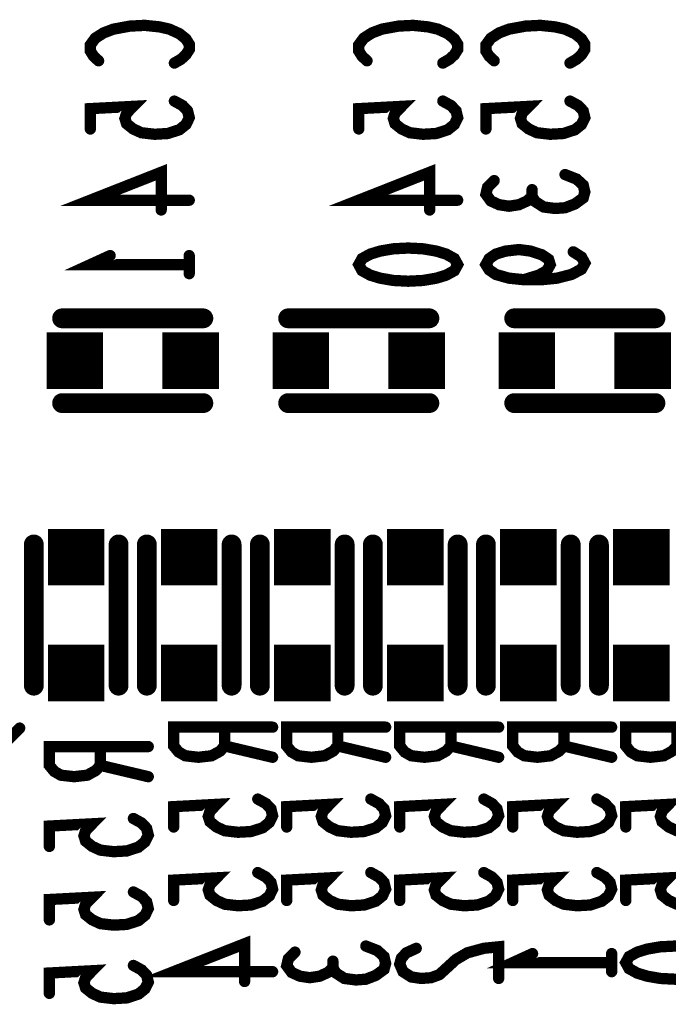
# Model space of a CAD drawing. Extents: x 0 to 8.86, y -3.29 to 6.3.
# Tile 73 of 129: x 5.12 to 5.34, y 4.37 to 4.72. Entities that reach past the tile are written whole.
import ezdxf

# ---------------------------------------------------------------- set-up
doc = ezdxf.new("R2010")
doc.units = 0
doc.layers.get('0').update_dxf_attribs({"color": 3, "linetype": 'CONTINUOUS'})

# ---------------------------------------------------------------- blocks, each defined once
blk = doc.blocks.new('PAD_S1')
at = {"const_width": 1}
blk.add_lwpolyline([(-0.5, 0), (0.5, 0)], dxfattribs=at)
blk = doc.blocks.new('PAD_R1')
at = {"const_width": 0.5}
blk.add_lwpolyline([(0.25, 0, 1), (-0.25, 0, 1)], format="xyb", close=True, dxfattribs=at)

msp = doc.modelspace()

# ---------------------------------------------------------------- linework, layer by layer
for points, const_width in [([(5.14292, 4.70613), (5.14117, 4.70773), (5.14, 4.7096), (5.14, 4.71173), (5.14175, 4.71413), (5.14467, 4.716), (5.14817, 4.71733), (5.154, 4.7184), (5.15925, 4.71867), (5.1645, 4.71813), (5.168, 4.71733), (5.1715, 4.71573), (5.17383, 4.71387), (5.175, 4.712), (5.175, 4.71013), (5.17383, 4.70827), (5.17208, 4.70667), (5.16975, 4.70533)], 0.004), ([(5.23792, 4.70613), (5.23617, 4.70773), (5.235, 4.7096), (5.235, 4.71173), (5.23675, 4.71413), (5.23967, 4.716), (5.24317, 4.71733), (5.249, 4.7184), (5.25425, 4.71867), (5.2595, 4.71813), (5.263, 4.71733), (5.2665, 4.71573), (5.26883, 4.71387), (5.27, 4.712), (5.27, 4.71013), (5.26883, 4.70827), (5.26708, 4.70667), (5.26475, 4.70533)], 0.004), ([(5.28292, 4.70613), (5.28117, 4.70773), (5.28, 4.7096), (5.28, 4.71173), (5.28175, 4.71413), (5.28467, 4.716), (5.28817, 4.71733), (5.294, 4.7184), (5.29925, 4.71867), (5.3045, 4.71813), (5.308, 4.71733), (5.3115, 4.71573), (5.31383, 4.71387), (5.315, 4.712), (5.315, 4.71013), (5.31383, 4.70827), (5.31208, 4.70667), (5.30975, 4.70533)], 0.004), ([(5.16975, 4.69187), (5.17267, 4.69027), (5.17442, 4.6884), (5.175, 4.686), (5.17383, 4.6836), (5.1715, 4.68173), (5.16742, 4.6804), (5.16275, 4.68013), (5.15808, 4.68067), (5.15517, 4.682), (5.15283, 4.68387), (5.15225, 4.68573), (5.15283, 4.6876), (5.15517, 4.69), (5.14, 4.6892), (5.14, 4.682)], 0.004), ([(5.26475, 4.69187), (5.26767, 4.69027), (5.26942, 4.6884), (5.27, 4.686), (5.26883, 4.6836), (5.2665, 4.68173), (5.26242, 4.6804), (5.25775, 4.68013), (5.25308, 4.68067), (5.25017, 4.682), (5.24783, 4.68387), (5.24725, 4.68573), (5.24783, 4.6876), (5.25017, 4.69), (5.235, 4.6892), (5.235, 4.682)], 0.004), ([(5.30975, 4.69187), (5.31267, 4.69027), (5.31442, 4.6884), (5.315, 4.686), (5.31383, 4.6836), (5.3115, 4.68173), (5.30742, 4.6804), (5.30275, 4.68013), (5.29808, 4.68067), (5.29517, 4.682), (5.29283, 4.68387), (5.29225, 4.68573), (5.29283, 4.6876), (5.29517, 4.69), (5.28, 4.6892), (5.28, 4.682)], 0.004), ([(5.175, 4.6568), (5.14, 4.6568), (5.16508, 4.66667), (5.16508, 4.65333)], 0.004), ([(5.27, 4.6568), (5.235, 4.6568), (5.26008, 4.66667), (5.26008, 4.65333)], 0.004), ([(5.29633, 4.65813), (5.29458, 4.65653), (5.29167, 4.6552), (5.28817, 4.65467), (5.28467, 4.6552), (5.28175, 4.65653), (5.28, 4.65893), (5.28058, 4.66133), (5.28292, 4.66373)], 0.004), ([(5.308, 4.66587), (5.31208, 4.66427), (5.31442, 4.66213), (5.315, 4.65973), (5.31442, 4.6576), (5.3115, 4.65547), (5.308, 4.65413), (5.3045, 4.65387), (5.30042, 4.6544), (5.2975, 4.65627), (5.29633, 4.65813), (5.29633, 4.66053)], 0.004), ([(5.115, 4.47), (5.1, 4.455), (5.045, 4.455), (5.035, 4.465), (5.035, 4.51), (4.97, 4.575), (4.93, 4.575), (4.93, 4.655), (4.925, 4.66)], 0.004), ([(5.31092, 4.63853), (5.31383, 4.63667), (5.315, 4.63453), (5.31383, 4.6324), (5.31033, 4.63053), (5.30508, 4.6292), (5.29983, 4.62867), (5.29342, 4.62867), (5.28817, 4.6292), (5.2835, 4.63053), (5.28117, 4.63213), (5.28, 4.634), (5.28117, 4.63613), (5.2835, 4.63773), (5.287, 4.6388), (5.29167, 4.63933), (5.29575, 4.6388), (5.29983, 4.63747), (5.30217, 4.63587), (5.30275, 4.634), (5.30158, 4.63187), (5.29867, 4.63027), (5.29342, 4.62867)], 0.004), ([(5.175, 4.634), (5.14, 4.634), (5.147, 4.6372)], 0.004), ([(5.175, 4.6372), (5.175, 4.6308)], 0.004), ([(5.13, 4.615), (5.18, 4.615)], 0.007), ([(5.13, 4.615), (5.18, 4.615)], 0.007), ([(5.21, 4.615), (5.26, 4.615)], 0.007), ([(5.21, 4.615), (5.26, 4.615)], 0.007), ([(5.34, 4.615), (5.29, 4.615)], 0.007), ([(5.34, 4.615), (5.29, 4.615)], 0.007), ([(5.13, 4.585), (5.18, 4.585)], 0.007), ([(5.13, 4.585), (5.18, 4.585)], 0.007), ([(5.21, 4.585), (5.26, 4.585)], 0.007), ([(5.21, 4.585), (5.26, 4.585)], 0.007), ([(5.34, 4.585), (5.29, 4.585)], 0.007), ([(5.34, 4.585), (5.29, 4.585)], 0.007), ([(5.12, 4.535), (5.12, 4.485)], 0.007), ([(5.12, 4.535), (5.12, 4.485)], 0.007), ([(5.15, 4.535), (5.15, 4.485)], 0.007), ([(5.15, 4.535), (5.15, 4.485)], 0.007), ([(5.16, 4.485), (5.16, 4.535)], 0.007), ([(5.16, 4.485), (5.16, 4.535)], 0.007), ([(5.19, 4.485), (5.19, 4.535)], 0.007), ([(5.19, 4.485), (5.19, 4.535)], 0.007), ([(5.2, 4.485), (5.2, 4.535)], 0.007), ([(5.2, 4.485), (5.2, 4.535)], 0.007), ([(5.23, 4.485), (5.23, 4.535)], 0.007), ([(5.23, 4.485), (5.23, 4.535)], 0.007), ([(5.24, 4.485), (5.24, 4.535)], 0.007), ([(5.24, 4.485), (5.24, 4.535)], 0.007), ([(5.27, 4.485), (5.27, 4.535)], 0.007), ([(5.27, 4.485), (5.27, 4.535)], 0.007), ([(5.28, 4.485), (5.28, 4.535)], 0.007), ([(5.28, 4.485), (5.28, 4.535)], 0.007), ([(5.31, 4.485), (5.31, 4.535)], 0.007), ([(5.31, 4.485), (5.31, 4.535)], 0.007), ([(5.32, 4.485), (5.32, 4.535)], 0.007), ([(5.32, 4.485), (5.32, 4.535)], 0.007), ([(5.2045, 4.47033), (5.1695, 4.47033), (5.1695, 4.46367), (5.17125, 4.46153), (5.17359, 4.4602), (5.17825, 4.45967), (5.18292, 4.4602), (5.18584, 4.4618), (5.18759, 4.46367), (5.18759, 4.47033)], 0.004), ([(5.2445, 4.47033), (5.2095, 4.47033), (5.2095, 4.46367), (5.21125, 4.46153), (5.21359, 4.4602), (5.21825, 4.45967), (5.22292, 4.4602), (5.22584, 4.4618), (5.22759, 4.46367), (5.22759, 4.47033)], 0.004), ([(5.2845, 4.47033), (5.2495, 4.47033), (5.2495, 4.46367), (5.25125, 4.46153), (5.25359, 4.4602), (5.25825, 4.45967), (5.26292, 4.4602), (5.26584, 4.4618), (5.26759, 4.46367), (5.26759, 4.47033)], 0.004), ([(5.3245, 4.47033), (5.2895, 4.47033), (5.2895, 4.46367), (5.29125, 4.46153), (5.29359, 4.4602), (5.29825, 4.45967), (5.30292, 4.4602), (5.30584, 4.4618), (5.30759, 4.46367), (5.30759, 4.47033)], 0.004), ([(5.3645, 4.47033), (5.3295, 4.47033), (5.3295, 4.46367), (5.33125, 4.46153), (5.33359, 4.4602), (5.33825, 4.45967), (5.34292, 4.4602), (5.34584, 4.4618), (5.34759, 4.46367), (5.34759, 4.47033)], 0.004), ([(5.1605, 4.46346), (5.1255, 4.46346), (5.1255, 4.4568), (5.12725, 4.45466), (5.12958, 4.45333), (5.13425, 4.4528), (5.13892, 4.45333), (5.14183, 4.45493), (5.14358, 4.4568), (5.14358, 4.46346)], 0.004), ([(5.18759, 4.46367), (5.2045, 4.45967)], 0.004), ([(5.22759, 4.46367), (5.2445, 4.45967)], 0.004), ([(5.26759, 4.46367), (5.2845, 4.45967)], 0.004), ([(5.30759, 4.46367), (5.3245, 4.45967)], 0.004), ([(5.14358, 4.4568), (5.1605, 4.4528)], 0.004), ([(5.19926, 4.44487), (5.20217, 4.44327), (5.20392, 4.4414), (5.2045, 4.439), (5.20334, 4.4366), (5.201, 4.43473), (5.19692, 4.4334), (5.19225, 4.43313), (5.18759, 4.43367), (5.18467, 4.435), (5.18234, 4.43687), (5.18175, 4.43873), (5.18234, 4.4406), (5.18467, 4.443), (5.1695, 4.4422), (5.1695, 4.435)], 0.004), ([(5.23926, 4.44487), (5.24217, 4.44327), (5.24392, 4.4414), (5.2445, 4.439), (5.24334, 4.4366), (5.241, 4.43473), (5.23692, 4.4334), (5.23225, 4.43313), (5.22759, 4.43367), (5.22467, 4.435), (5.22234, 4.43687), (5.22175, 4.43873), (5.22234, 4.4406), (5.22467, 4.443), (5.2095, 4.4422), (5.2095, 4.435)], 0.004), ([(5.27926, 4.44487), (5.28217, 4.44327), (5.28392, 4.4414), (5.2845, 4.439), (5.28334, 4.4366), (5.281, 4.43473), (5.27692, 4.4334), (5.27225, 4.43313), (5.26759, 4.43367), (5.26467, 4.435), (5.26234, 4.43687), (5.26175, 4.43873), (5.26234, 4.4406), (5.26467, 4.443), (5.2495, 4.4422), (5.2495, 4.435)], 0.004), ([(5.31926, 4.44487), (5.32217, 4.44327), (5.32392, 4.4414), (5.3245, 4.439), (5.32334, 4.4366), (5.321, 4.43473), (5.31692, 4.4334), (5.31225, 4.43313), (5.30759, 4.43367), (5.30467, 4.435), (5.30234, 4.43687), (5.30175, 4.43873), (5.30234, 4.4406), (5.30467, 4.443), (5.2895, 4.4422), (5.2895, 4.435)], 0.004), ([(5.35926, 4.44487), (5.36217, 4.44327), (5.36392, 4.4414), (5.3645, 4.439), (5.36334, 4.4366), (5.361, 4.43473), (5.35692, 4.4334), (5.35225, 4.43313), (5.34759, 4.43367), (5.34467, 4.435), (5.34234, 4.43687), (5.34175, 4.43873), (5.34234, 4.4406), (5.34467, 4.443), (5.3295, 4.4422), (5.3295, 4.435)], 0.004), ([(5.15525, 4.438), (5.15817, 4.4364), (5.15992, 4.43453), (5.1605, 4.43213), (5.15933, 4.42973), (5.157, 4.42786), (5.15292, 4.42653), (5.14825, 4.42626), (5.14358, 4.4268), (5.14067, 4.42813), (5.13833, 4.43), (5.13775, 4.43186), (5.13833, 4.43373), (5.14067, 4.43613), (5.1255, 4.43533), (5.1255, 4.42813)], 0.004), ([(5.19926, 4.41887), (5.20217, 4.41727), (5.20392, 4.4154), (5.2045, 4.413), (5.20334, 4.4106), (5.201, 4.40873), (5.19692, 4.4074), (5.19225, 4.40713), (5.18759, 4.40767), (5.18467, 4.409), (5.18234, 4.41087), (5.18175, 4.41273), (5.18234, 4.4146), (5.18467, 4.417), (5.1695, 4.4162), (5.1695, 4.409)], 0.004), ([(5.23926, 4.41887), (5.24217, 4.41727), (5.24392, 4.4154), (5.2445, 4.413), (5.24334, 4.4106), (5.241, 4.40873), (5.23692, 4.4074), (5.23225, 4.40713), (5.22759, 4.40767), (5.22467, 4.409), (5.22234, 4.41087), (5.22175, 4.41273), (5.22234, 4.4146), (5.22467, 4.417), (5.2095, 4.4162), (5.2095, 4.409)], 0.004), ([(5.27926, 4.41887), (5.28217, 4.41727), (5.28392, 4.4154), (5.2845, 4.413), (5.28334, 4.4106), (5.281, 4.40873), (5.27692, 4.4074), (5.27225, 4.40713), (5.26759, 4.40767), (5.26467, 4.409), (5.26234, 4.41087), (5.26175, 4.41273), (5.26234, 4.4146), (5.26467, 4.417), (5.2495, 4.4162), (5.2495, 4.409)], 0.004), ([(5.31926, 4.41887), (5.32217, 4.41727), (5.32392, 4.4154), (5.3245, 4.413), (5.32334, 4.4106), (5.321, 4.40873), (5.31692, 4.4074), (5.31225, 4.40713), (5.30759, 4.40767), (5.30467, 4.409), (5.30234, 4.41087), (5.30175, 4.41273), (5.30234, 4.4146), (5.30467, 4.417), (5.2895, 4.4162), (5.2895, 4.409)], 0.004), ([(5.35926, 4.41887), (5.36217, 4.41727), (5.36392, 4.4154), (5.3645, 4.413), (5.36334, 4.4106), (5.361, 4.40873), (5.35692, 4.4074), (5.35225, 4.40713), (5.34759, 4.40767), (5.34467, 4.409), (5.34234, 4.41087), (5.34175, 4.41273), (5.34234, 4.4146), (5.34467, 4.417), (5.3295, 4.4162), (5.3295, 4.409)], 0.004), ([(5.15525, 4.412), (5.15817, 4.4104), (5.15992, 4.40853), (5.1605, 4.40613), (5.15933, 4.40373), (5.157, 4.40186), (5.15292, 4.40053), (5.14825, 4.40026), (5.14358, 4.4008), (5.14067, 4.40213), (5.13833, 4.404), (5.13775, 4.40586), (5.13833, 4.40773), (5.14067, 4.41013), (5.1255, 4.40933), (5.1255, 4.40213)], 0.004), ([(5.2045, 4.3838), (5.1695, 4.3838), (5.19459, 4.39367), (5.19459, 4.38033)], 0.004), ([(5.2375, 4.39287), (5.24159, 4.39127), (5.24392, 4.38913), (5.2445, 4.38673), (5.24392, 4.3846), (5.241, 4.38247), (5.2375, 4.38113), (5.234, 4.38087), (5.22992, 4.3814), (5.227, 4.38327), (5.22584, 4.38513), (5.22584, 4.38753)], 0.004), ([(5.25534, 4.39207), (5.25184, 4.39047), (5.25009, 4.3886), (5.2495, 4.38647), (5.25067, 4.3838), (5.25359, 4.38193), (5.25709, 4.3814), (5.26059, 4.38167), (5.2635, 4.38273), (5.26934, 4.38807), (5.27342, 4.39047), (5.27926, 4.39207), (5.2845, 4.3926), (5.2845, 4.3814)], 0.004), ([(5.22584, 4.38513), (5.22409, 4.38353), (5.22117, 4.3822), (5.21767, 4.38167), (5.21417, 4.3822), (5.21125, 4.38353), (5.2095, 4.38593), (5.21009, 4.38833), (5.21242, 4.39073)], 0.004), ([(5.3245, 4.387), (5.2895, 4.387), (5.2965, 4.3902)], 0.004), ([(5.3245, 4.3902), (5.3245, 4.3838)], 0.004), ([(5.15525, 4.386), (5.15817, 4.3844), (5.15992, 4.38253), (5.1605, 4.38013), (5.15933, 4.37773), (5.157, 4.37586), (5.15292, 4.37453), (5.14825, 4.37426), (5.14358, 4.3748), (5.14067, 4.37613), (5.13833, 4.378), (5.13775, 4.37986), (5.13833, 4.38173), (5.14067, 4.38413), (5.1255, 4.38333), (5.1255, 4.37613)], 0.004)]:
    msp.add_lwpolyline(points, dxfattribs=dict(const_width=const_width))
at = {"const_width": 0.004}
for points in [[(5.235, 4.634), (5.23617, 4.63613), (5.23908, 4.63773), (5.24258, 4.6388), (5.24725, 4.6396), (5.2525, 4.63987), (5.25775, 4.6396), (5.26242, 4.6388), (5.26592, 4.63773), (5.26883, 4.63613), (5.27, 4.634), (5.26883, 4.63187), (5.26592, 4.63027), (5.26242, 4.6292), (5.25775, 4.6284), (5.2525, 4.62813), (5.24725, 4.6284), (5.24258, 4.6292), (5.23908, 4.63027), (5.23617, 4.63187)], [(5.3295, 4.387), (5.33067, 4.38913), (5.33359, 4.39073), (5.33709, 4.3918), (5.34175, 4.3926), (5.347, 4.39287), (5.35225, 4.3926), (5.35692, 4.3918), (5.36042, 4.39073), (5.36334, 4.38913), (5.3645, 4.387), (5.36334, 4.38487), (5.36042, 4.38327), (5.35692, 4.3822), (5.35225, 4.3814), (5.347, 4.38113), (5.34175, 4.3814), (5.33709, 4.3822), (5.33359, 4.38327), (5.33067, 4.38487)]]:
    msp.add_lwpolyline(points, close=True, dxfattribs=at)

# ---------------------------------------------------------------- block references
for name, p, xscale, yscale in [('PAD_R1', (5.14292, 4.70613), 0.004, 0.004), ('PAD_R1', (5.16975, 4.70533), 0.004, 0.004), ('PAD_R1', (5.23792, 4.70613), 0.004, 0.004), ('PAD_R1', (5.26475, 4.70533), 0.004, 0.004), ('PAD_R1', (5.28292, 4.70613), 0.004, 0.004), ('PAD_R1', (5.30975, 4.70533), 0.004, 0.004), ('PAD_R1', (5.16975, 4.69187), 0.004, 0.004), ('PAD_R1', (5.26475, 4.69187), 0.004, 0.004), ('PAD_R1', (5.30975, 4.69187), 0.004, 0.004), ('PAD_R1', (5.14, 4.682), 0.004, 0.004), ('PAD_R1', (5.235, 4.682), 0.004, 0.004), ('PAD_R1', (5.28, 4.682), 0.004, 0.004), ('PAD_R1', (5.28292, 4.66373), 0.004, 0.004), ('PAD_R1', (5.308, 4.66587), 0.004, 0.004), ('PAD_R1', (5.29633, 4.66053), 0.004, 0.004), ('PAD_R1', (5.175, 4.6568), 0.004, 0.004), ('PAD_R1', (5.27, 4.6568), 0.004, 0.004), ('PAD_R1', (5.29633, 4.65813), 0.004, 0.004), ('PAD_R1', (5.16508, 4.65333), 0.004, 0.004), ('PAD_R1', (5.26008, 4.65333), 0.004, 0.004), ('PAD_R1', (5.147, 4.6372), 0.004, 0.004), ('PAD_R1', (5.175, 4.6372), 0.004, 0.004), ('PAD_R1', (5.31092, 4.63853), 0.004, 0.004), ('PAD_R1', (5.175, 4.634), 0.004, 0.004), ('PAD_R1', (5.175, 4.6308), 0.004, 0.004), ('PAD_R1', (5.29342, 4.62867), 0.004, 0.004), ('PAD_R1', (5.13, 4.615), 0.007, 0.007), ('PAD_R1', (5.13, 4.615), 0.007, 0.007), ('PAD_R1', (5.18, 4.615), 0.007, 0.007), ('PAD_R1', (5.18, 4.615), 0.007, 0.007), ('PAD_R1', (5.21, 4.615), 0.007, 0.007), ('PAD_R1', (5.21, 4.615), 0.007, 0.007), ('PAD_R1', (5.26, 4.615), 0.007, 0.007), ('PAD_R1', (5.26, 4.615), 0.007, 0.007), ('PAD_R1', (5.29, 4.615), 0.007, 0.007), ('PAD_R1', (5.29, 4.615), 0.007, 0.007), ('PAD_R1', (5.34, 4.615), 0.007, 0.007), ('PAD_R1', (5.34, 4.615), 0.007, 0.007), ('PAD_S1', (5.0955, 4.6), 0.02, 0.02), ('PAD_S1', (5.1345, 4.6), 0.02, 0.02), ('PAD_S1', (5.1755, 4.6), 0.02, 0.02), ('PAD_S1', (5.2145, 4.6), 0.02, 0.02), ('PAD_S1', (5.2555, 4.6), 0.02, 0.02), ('PAD_S1', (5.2945, 4.6), 0.02, 0.02), ('PAD_S1', (5.3355, 4.6), 0.02, 0.02), ('PAD_R1', (5.13, 4.585), 0.007, 0.007), ('PAD_R1', (5.13, 4.585), 0.007, 0.007), ('PAD_R1', (5.18, 4.585), 0.007, 0.007), ('PAD_R1', (5.18, 4.585), 0.007, 0.007), ('PAD_R1', (5.21, 4.585), 0.007, 0.007), ('PAD_R1', (5.21, 4.585), 0.007, 0.007), ('PAD_R1', (5.26, 4.585), 0.007, 0.007), ('PAD_R1', (5.26, 4.585), 0.007, 0.007), ('PAD_R1', (5.29, 4.585), 0.007, 0.007), ('PAD_R1', (5.29, 4.585), 0.007, 0.007), ('PAD_R1', (5.34, 4.585), 0.007, 0.007), ('PAD_R1', (5.34, 4.585), 0.007, 0.007), ('PAD_S1', (5.135, 4.5305), 0.02, 0.02), ('PAD_S1', (5.175, 4.5305), 0.02, 0.02), ('PAD_S1', (5.215, 4.5305), 0.02, 0.02), ('PAD_S1', (5.255, 4.5305), 0.02, 0.02), ('PAD_S1', (5.295, 4.5305), 0.02, 0.02), ('PAD_S1', (5.335, 4.5305), 0.02, 0.02), ('PAD_R1', (5.12, 4.535), 0.007, 0.007), ('PAD_R1', (5.12, 4.535), 0.007, 0.007), ('PAD_R1', (5.15, 4.535), 0.007, 0.007), ('PAD_R1', (5.15, 4.535), 0.007, 0.007), ('PAD_R1', (5.16, 4.535), 0.007, 0.007), ('PAD_R1', (5.16, 4.535), 0.007, 0.007), ('PAD_R1', (5.19, 4.535), 0.007, 0.007), ('PAD_R1', (5.19, 4.535), 0.007, 0.007), ('PAD_R1', (5.2, 4.535), 0.007, 0.007), ('PAD_R1', (5.2, 4.535), 0.007, 0.007), ('PAD_R1', (5.23, 4.535), 0.007, 0.007), ('PAD_R1', (5.23, 4.535), 0.007, 0.007), ('PAD_R1', (5.24, 4.535), 0.007, 0.007), ('PAD_R1', (5.24, 4.535), 0.007, 0.007), ('PAD_R1', (5.27, 4.535), 0.007, 0.007), ('PAD_R1', (5.27, 4.535), 0.007, 0.007), ('PAD_R1', (5.28, 4.535), 0.007, 0.007), ('PAD_R1', (5.28, 4.535), 0.007, 0.007), ('PAD_R1', (5.31, 4.535), 0.007, 0.007), ('PAD_R1', (5.31, 4.535), 0.007, 0.007), ('PAD_R1', (5.32, 4.535), 0.007, 0.007), ('PAD_R1', (5.32, 4.535), 0.007, 0.007), ('PAD_S1', (5.135, 4.4895), 0.02, 0.02), ('PAD_S1', (5.175, 4.4895), 0.02, 0.02), ('PAD_S1', (5.215, 4.4895), 0.02, 0.02), ('PAD_S1', (5.255, 4.4895), 0.02, 0.02), ('PAD_S1', (5.295, 4.4895), 0.02, 0.02), ('PAD_S1', (5.335, 4.4895), 0.02, 0.02), ('PAD_R1', (5.12, 4.485), 0.007, 0.007), ('PAD_R1', (5.12, 4.485), 0.007, 0.007), ('PAD_R1', (5.15, 4.485), 0.007, 0.007), ('PAD_R1', (5.15, 4.485), 0.007, 0.007), ('PAD_R1', (5.16, 4.485), 0.007, 0.007), ('PAD_R1', (5.16, 4.485), 0.007, 0.007), ('PAD_R1', (5.19, 4.485), 0.007, 0.007), ('PAD_R1', (5.19, 4.485), 0.007, 0.007), ('PAD_R1', (5.2, 4.485), 0.007, 0.007), ('PAD_R1', (5.2, 4.485), 0.007, 0.007), ('PAD_R1', (5.23, 4.485), 0.007, 0.007), ('PAD_R1', (5.23, 4.485), 0.007, 0.007), ('PAD_R1', (5.24, 4.485), 0.007, 0.007), ('PAD_R1', (5.24, 4.485), 0.007, 0.007), ('PAD_R1', (5.27, 4.485), 0.007, 0.007), ('PAD_R1', (5.27, 4.485), 0.007, 0.007), ('PAD_R1', (5.28, 4.485), 0.007, 0.007), ('PAD_R1', (5.28, 4.485), 0.007, 0.007), ('PAD_R1', (5.31, 4.485), 0.007, 0.007), ('PAD_R1', (5.31, 4.485), 0.007, 0.007), ('PAD_R1', (5.32, 4.485), 0.007, 0.007), ('PAD_R1', (5.32, 4.485), 0.007, 0.007), ('PAD_R1', (5.115, 4.47), 0.004, 0.004), ('PAD_R1', (5.18759, 4.47033), 0.004, 0.004), ('PAD_R1', (5.2045, 4.47033), 0.004, 0.004), ('PAD_R1', (5.22759, 4.47033), 0.004, 0.004), ('PAD_R1', (5.2445, 4.47033), 0.004, 0.004), ('PAD_R1', (5.26759, 4.47033), 0.004, 0.004), ('PAD_R1', (5.2845, 4.47033), 0.004, 0.004), ('PAD_R1', (5.30759, 4.47033), 0.004, 0.004), ('PAD_R1', (5.3245, 4.47033), 0.004, 0.004), ('PAD_R1', (5.14358, 4.46346), 0.004, 0.004), ('PAD_R1', (5.1605, 4.46346), 0.004, 0.004), ('PAD_R1', (5.18759, 4.46367), 0.004, 0.004), ('PAD_R1', (5.22759, 4.46367), 0.004, 0.004), ('PAD_R1', (5.26759, 4.46367), 0.004, 0.004), ('PAD_R1', (5.30759, 4.46367), 0.004, 0.004), ('PAD_R1', (5.2045, 4.45967), 0.004, 0.004), ('PAD_R1', (5.2445, 4.45967), 0.004, 0.004), ('PAD_R1', (5.2845, 4.45967), 0.004, 0.004), ('PAD_R1', (5.3245, 4.45967), 0.004, 0.004), ('PAD_R1', (5.14358, 4.4568), 0.004, 0.004), ('PAD_R1', (5.1605, 4.4528), 0.004, 0.004), ('PAD_R1', (5.19926, 4.44487), 0.004, 0.004), ('PAD_R1', (5.23926, 4.44487), 0.004, 0.004), ('PAD_R1', (5.27926, 4.44487), 0.004, 0.004), ('PAD_R1', (5.31926, 4.44487), 0.004, 0.004), ('PAD_R1', (5.15525, 4.438), 0.004, 0.004), ('PAD_R1', (5.1695, 4.435), 0.004, 0.004), ('PAD_R1', (5.2095, 4.435), 0.004, 0.004), ('PAD_R1', (5.2495, 4.435), 0.004, 0.004), ('PAD_R1', (5.2895, 4.435), 0.004, 0.004), ('PAD_R1', (5.3295, 4.435), 0.004, 0.004), ('PAD_R1', (5.1255, 4.42813), 0.004, 0.004), ('PAD_R1', (5.19926, 4.41887), 0.004, 0.004), ('PAD_R1', (5.23926, 4.41887), 0.004, 0.004), ('PAD_R1', (5.27926, 4.41887), 0.004, 0.004), ('PAD_R1', (5.31926, 4.41887), 0.004, 0.004), ('PAD_R1', (5.15525, 4.412), 0.004, 0.004), ('PAD_R1', (5.1695, 4.409), 0.004, 0.004), ('PAD_R1', (5.2095, 4.409), 0.004, 0.004), ('PAD_R1', (5.2495, 4.409), 0.004, 0.004), ('PAD_R1', (5.2895, 4.409), 0.004, 0.004), ('PAD_R1', (5.3295, 4.409), 0.004, 0.004), ('PAD_R1', (5.1255, 4.40213), 0.004, 0.004), ('PAD_R1', (5.2375, 4.39287), 0.004, 0.004), ('PAD_R1', (5.25534, 4.39207), 0.004, 0.004), ('PAD_R1', (5.21242, 4.39073), 0.004, 0.004), ('PAD_R1', (5.2965, 4.3902), 0.004, 0.004), ('PAD_R1', (5.3245, 4.3902), 0.004, 0.004), ('PAD_R1', (5.15525, 4.386), 0.004, 0.004), ('PAD_R1', (5.22584, 4.38753), 0.004, 0.004), ('PAD_R1', (5.22584, 4.38513), 0.004, 0.004), ('PAD_R1', (5.3245, 4.387), 0.004, 0.004), ('PAD_R1', (5.2045, 4.3838), 0.004, 0.004), ('PAD_R1', (5.2845, 4.3814), 0.004, 0.004), ('PAD_R1', (5.3245, 4.3838), 0.004, 0.004), ('PAD_R1', (5.19459, 4.38033), 0.004, 0.004), ('PAD_R1', (5.1255, 4.37613), 0.004, 0.004)]:
    msp.add_blockref(name, p, dxfattribs=dict(xscale=xscale, yscale=yscale))

doc.saveas('drawing.dxf')
